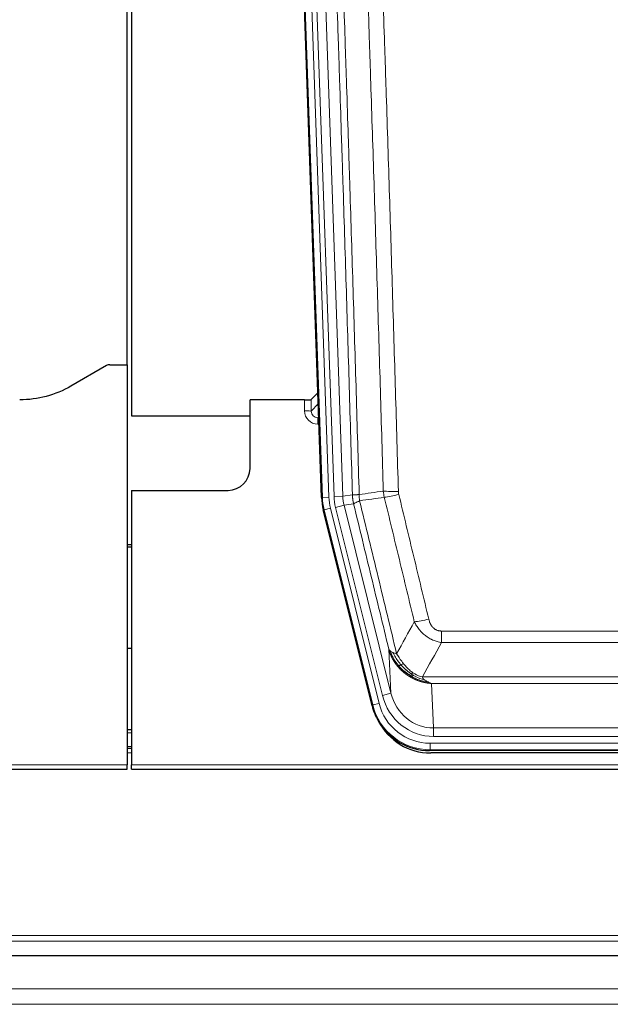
# Model space of a CAD drawing. Header units: inches. Extents: x 0 to 20790, y -12 to 14700.
# Tile 12 of 256: x 2087 to 2356, y 4997 to 5446. Entities that reach past the tile are written whole.
import ezdxf

# ---------------------------------------------------------------- set-up
doc = ezdxf.new("R2010")
doc.units = ezdxf.units.IN
doc.layers.add('1', color=7, linetype='Continuous', true_color=0xffffff)

msp = doc.modelspace()

# ---------------------------------------------------------------- linework, layer by layer
at = {"layer": '1', "color": 2, "linetype": 'Continuous', "lineweight": 25}
for p, q in [((2136.133, 5288.585), (2136.133, 5689.165)), ((2136.133, 5288.585), (2136.133, 5689.165)), ((2138.133, 5688.838), (2138.133, 5265.327)), ((2138.133, 5688.838), (2138.133, 5265.327)), ((2224.729, 5228.062), (2211.612, 5603.708)), ((2126.678, 5288.176), (2110.513, 5278.833)), ((2128.176, 5288.578), (2136.134, 5288.578)), ((2136.134, 5288.578), (2136.134, 5106.298)), ((2223.062, 5275.799), (2220.035, 5272.664)), ((2217.036, 5272.563), (2192.134, 5272.563)), ((2192.134, 5241.328), (2192.134, 5272.563)), ((2138.133, 5265.327), (2192.133, 5265.327)), ((2138.133, 5265.327), (2192.133, 5265.327)), ((2138.134, 5231.328), (2182.134, 5231.328)), ((2138.134, 5231.328), (2138.134, 5106.298)), ((2247.768, 5133.223), (2225.514, 5222.48)), ((2138.134, 5206.595), (2136.134, 5206.595)), ((2136.134, 5205.595), (2138.134, 5205.595)), ((2138.189, 5159.327), (2136.174, 5159.327)), ((2138.132, 5122.328), (2136.118, 5122.328)), ((2138.132, 5113.729), (2136.118, 5113.729)), ((2490.337, 5112.783), (2273.93, 5112.783)), ((2489.745, 5111.74), (2274.522, 5111.74)), ((1648.134, 5104.35), (2136.134, 5104.35)), ((2136.134, 5104.35), (2136.134, 5106.298)), ((2138.134, 5104.35), (2138.134, 5106.298)), ((2138.134, 5104.35), (2626.134, 5104.35)), ((2622.634, 5019.32), (1407.147, 5019.32))]:
    msp.add_line(p, q, dxfattribs=at)
at = {"layer": '1', "color": 110, "linetype": 'Continuous', "lineweight": 13}
for p, q in [((2225.103, 5228.115), (2211.992, 5603.558)), ((2214.986, 5603.662), (2228.097, 5228.219)), ((2217.378, 5602.72), (2230.444, 5228.549)), ((2221.37, 5602.86), (2234.436, 5228.689)), ((2217.026, 5267.516), (2217.036, 5272.563)), ((2220.035, 5272.664), (2220.024, 5267.434)), ((2220.024, 5267.434), (2223.238, 5270.762)), ((2223.444, 5264.868), (2223.017, 5264.426)), ((2223.017, 5264.426), (2223.46, 5264.426)), ((2223.017, 5264.426), (2223.017, 5261.506)), ((2223.017, 5261.506), (2223.562, 5261.506)), ((2234.436, 5228.689), (2238.813, 5229.304)), ((2224.729, 5228.062), (2225.103, 5228.115)), ((2228.097, 5228.219), (2225.103, 5228.115)), ((2230.444, 5228.549), (2234.436, 5228.689)), ((2231.142, 5223.588), (2235.017, 5224.554)), ((2239.369, 5225.166), (2235.017, 5224.554)), ((2235.017, 5224.554), (2256.369, 5138.916)), ((2225.887, 5222.533), (2225.514, 5222.48)), ((2228.794, 5223.258), (2225.887, 5222.533)), ((2248.061, 5133.598), (2225.887, 5222.533)), ((2228.794, 5223.258), (2250.968, 5134.323)), ((2252.494, 5137.95), (2231.142, 5223.588)), ((2279.462, 5167.271), (2484.805, 5167.271)), ((2279.462, 5162.029), (2279.462, 5167.271)), ((2484.805, 5162.029), (2279.462, 5162.029)), ((2256.369, 5138.916), (2255.412, 5158.971)), ((2270.731, 5146.411), (2493.536, 5146.411)), ((2489.424, 5143.381), (2274.844, 5143.381)), ((2274.844, 5143.381), (2275.812, 5123.102)), ((2252.494, 5137.95), (2256.369, 5138.916)), ((2247.768, 5133.223), (2248.061, 5133.598)), ((2250.968, 5134.323), (2248.061, 5133.598)), ((2275.812, 5119.238), (2275.812, 5123.102)), ((2275.812, 5123.102), (2488.455, 5123.102)), ((2138.132, 5120.873), (2136.118, 5120.873)), ((2488.455, 5119.238), (2275.812, 5119.238)), ((2138.132, 5114.698), (2136.118, 5114.698)), ((2274.223, 5113.158), (2273.93, 5112.783)), ((2274.223, 5116.154), (2490.044, 5116.154)), ((2274.223, 5113.158), (2274.223, 5116.154)), ((2490.044, 5113.158), (2274.223, 5113.158)), ((2138.132, 5111.729), (2136.118, 5111.729)), ((1648.134, 5106.298), (2136.134, 5106.298)), ((2138.134, 5106.298), (2626.134, 5106.298)), ((2625.634, 5028.578), (1409.634, 5028.578)), ((2625.634, 5025.967), (1409.634, 5025.967)), ((2625.634, 5019.494), (1409.634, 5019.494)), ((2622.634, 5004.24), (1406.634, 5004.24)), ((2622.634, 4997.252), (1407.147, 4997.252))]:
    msp.add_line(p, q, dxfattribs=at)
at = {"layer": '1', "color": 2, "linetype": 'Continuous', "lineweight": 25}
msp.add_arc((2182.134, 5241.328), 10, 270, 0, dxfattribs=at)
for centre, major_axis, ratio, start_param, end_param in [((2128.179, 5285.573), (0.923, -2.86), 0.9982885, 2.8298327, 3.3530369), ((2217.037, 5272.668), (-3, 0), 0.0349646, 1.5706703, 3.1078402), ((2251.75, 5229.014, 0), (26.774, 3.763), 0.9986144, 3.0370169, 3.2461684), ((2273.988, 5139.82, 0), (16.66, 21.323), 0.9977958, 2.4794378, 2.7643876), ((2274.548, 5138.757), (16.639, 21.297), 0.9990195, 2.7203481, 3.8043419), ((2273.988, 5139.82, 0), (16.66, 21.323), 0.9977958, 2.7643876, 3.8037475)]:
    msp.add_ellipse(centre, major_axis=major_axis, ratio=ratio, start_param=start_param, end_param=end_param, dxfattribs=at)
at = {"layer": '1', "color": 110, "linetype": 'Continuous', "lineweight": 13}
for centre, major_axis, ratio, start_param, end_param in [((2223.029, 5267.516), (-3.237, -5.067), 0.9977321, 5.2798208, 6.8506171), ((2217.026, 5267.437), (-3, 0.006), 0.0261769, 3.175273, 4.7124429), ((2223.029, 5267.437), (-1.726, -2.474), 0.9943829, 5.3201387, 6.890935), ((2259.767, 5232.008), (-9.996, -0.288), 0.1133347, 0.8101184, 1.5675278), ((2259.954, 5230.603), (-9.719, -2.353), 0.1107863, 0.7983441, 1.5439815), ((2252.115, 5229.065), (-26.766, -3.762), 0.9989218, 6.1786096, 6.387761), ((2252.115, 5229.065, 0), (23.799, 3.345), 0.9986144, 3.0370169, 3.2461684), ((2254.462, 5229.395), (-23.799, -3.345), 0.9986144, 6.1786096, 6.387761), ((2254.462, 5229.395), (-19.844, -2.789), 0.9980617, 6.1786096, 6.387761), ((2273.615, 5174.028), (-9.722, -2.342), 0.1329353, 0.7958322, 1.5387903), ((2275.733, 5144.084, 0), (1.185, -24.82), 0.9658521, 4.9157844, 6.2370968), ((2275.733, 5144.084), (1.001, -20.961), 0.9530564, 4.9157844, 6.2370968), ((2274.275, 5140.187), (-16.651, -21.313), 0.9982842, 5.6210305, 6.9453401), ((2274.275, 5140.187, 0), (14.809, 18.954), 0.9977958, 2.4794378, 3.8037475)]:
    msp.add_ellipse(centre, major_axis=major_axis, ratio=ratio, start_param=start_param, end_param=end_param, dxfattribs=at)
for points, knots in [([(2229.673, 5602.268), (2230.245, 5586.713), (2231.372, 5555.604), (2233.017, 5508.939), (2234.084, 5477.829), (2234.872, 5454.496), (2235.263, 5442.83), (2235.715, 5429.219), (2235.907, 5423.386), (2236.035, 5419.497), (2236.099, 5417.553), (2236.418, 5407.831), (2236.798, 5396.168), (2237.236, 5382.565), (2237.422, 5376.736), (2237.546, 5372.851), (2237.608, 5370.908), (2238.164, 5353.425), (2239.137, 5322.369), (2240.548, 5275.858), (2241.456, 5244.901), (2241.902, 5229.434)], [0, 0, 0, 0, 0.125, 0.25, 0.375, 0.375, 0.4375, 0.46875, 0.484375, 0.484375, 0.5, 0.5, 0.5625, 0.59375, 0.609375, 0.609375, 0.625, 0.625, 0.75, 0.875, 1, 1, 1, 1]), ([(2238.813, 5229.304), (2238.368, 5244.714), (2237.462, 5275.559), (2236.055, 5321.901), (2235.085, 5352.844), (2234.531, 5370.264), (2234.469, 5372.2), (2234.345, 5376.071), (2234.159, 5381.879), (2233.723, 5395.433), (2233.344, 5407.054), (2233.026, 5416.74), (2232.962, 5418.678), (2232.835, 5422.552), (2232.643, 5428.365), (2232.192, 5441.926), (2231.802, 5453.551), (2231.016, 5476.8), (2229.953, 5507.798), (2228.312, 5554.295), (2227.188, 5585.294), (2226.618, 5600.793)], [0, 0, 0, 0, 0.125, 0.25, 0.375, 0.375, 0.390625, 0.390625, 0.40625, 0.4375, 0.5, 0.5, 0.515625, 0.515625, 0.53125, 0.5625, 0.625, 0.625, 0.75, 0.875, 1, 1, 1, 1]), ([(2252.899, 5230.989), (2252.461, 5246.208), (2251.569, 5276.67), (2250.647, 5307.18), (2249.944, 5330.08), (2249.708, 5337.716), (2249.232, 5352.995), (2248.992, 5360.637), (2248.265, 5383.572), (2247.773, 5398.87), (2247.149, 5417.999), (2247.024, 5421.825), (2246.772, 5429.477), (2246.393, 5440.955), (2246.01, 5452.433), (2245.239, 5475.39), (2244.195, 5505.999), (2242.585, 5551.913), (2241.483, 5582.524), (2240.925, 5597.829)], [0, 0, 0, 0, 0.125, 0.25, 0.25, 0.3125, 0.3125, 0.375, 0.375, 0.5, 0.5, 0.53125, 0.53125, 0.5625, 0.625, 0.625, 0.75, 0.875, 1, 1, 1, 1]), ([(2247.808, 5598.173), (2248.366, 5582.848), (2249.466, 5552.199), (2251.074, 5506.228), (2252.116, 5475.581), (2252.887, 5452.596), (2253.269, 5441.103), (2253.648, 5429.611), (2253.899, 5421.949), (2254.024, 5418.118), (2254.648, 5398.965), (2255.139, 5383.649), (2255.864, 5360.684), (2256.104, 5353.033), (2256.58, 5337.735), (2256.816, 5330.089), (2257.518, 5307.16), (2258.439, 5276.613), (2259.329, 5246.113), (2259.767, 5230.875)], [0, 0, 0, 0, 0.125, 0.25, 0.375, 0.375, 0.4375, 0.46875, 0.46875, 0.5, 0.5, 0.625, 0.625, 0.6875, 0.6875, 0.75, 0.75, 0.875, 1, 1, 1, 1]), ([(2238.813, 5229.304), (2238.814, 5229.304), (2238.816, 5229.304), (2238.819, 5229.303), (2238.822, 5229.303), (2238.826, 5229.303), (2238.829, 5229.302), (2238.833, 5229.302), (2238.838, 5229.302), (2238.842, 5229.301), (2238.847, 5229.301), (2238.852, 5229.301), (2238.858, 5229.301), (2238.863, 5229.3), (2238.869, 5229.3), (2238.875, 5229.3), (2238.882, 5229.3), (2238.888, 5229.3), (2238.895, 5229.299), (2238.902, 5229.299), (2238.909, 5229.299), (2238.917, 5229.299), (2238.925, 5229.299), (2238.933, 5229.298), (2238.941, 5229.298), (2238.95, 5229.298), (2238.959, 5229.298), (2238.968, 5229.298), (2238.977, 5229.298), (2238.987, 5229.298), (2238.997, 5229.297), (2239.007, 5229.297), (2239.017, 5229.297), (2239.028, 5229.297), (2239.039, 5229.297), (2239.05, 5229.297), (2239.061, 5229.297), (2239.073, 5229.297), (2239.085, 5229.297), (2239.097, 5229.297), (2239.109, 5229.297), (2239.122, 5229.297), (2239.135, 5229.297), (2239.148, 5229.297), (2239.161, 5229.297), (2239.175, 5229.297), (2239.189, 5229.297), (2239.203, 5229.297), (2239.217, 5229.297), (2239.232, 5229.297), (2239.247, 5229.297), (2239.262, 5229.298), (2239.277, 5229.298), (2239.293, 5229.298), (2239.308, 5229.298), (2239.324, 5229.298), (2239.341, 5229.298), (2239.357, 5229.298), (2239.374, 5229.299), (2239.391, 5229.299), (2239.408, 5229.299), (2239.426, 5229.299), (2239.443, 5229.3), (2239.461, 5229.3), (2239.479, 5229.3), (2239.498, 5229.3), (2239.517, 5229.301), (2239.535, 5229.301), (2239.555, 5229.301), (2239.574, 5229.302), (2239.594, 5229.302), (2239.613, 5229.303), (2239.633, 5229.303), (2239.654, 5229.303), (2239.674, 5229.304), (2239.695, 5229.304), (2239.722, 5229.305), (2239.756, 5229.306), (2239.797, 5229.307), (2239.838, 5229.308), (2239.881, 5229.309), (2239.924, 5229.31), (2239.968, 5229.312), (2240.013, 5229.313), (2240.059, 5229.315), (2240.105, 5229.317), (2240.152, 5229.319), (2240.2, 5229.321), (2240.249, 5229.323), (2240.298, 5229.325), (2240.348, 5229.328), (2240.399, 5229.33), (2240.451, 5229.333), (2240.503, 5229.336), (2240.556, 5229.339), (2240.61, 5229.342), (2240.665, 5229.345), (2240.72, 5229.348), (2240.776, 5229.351), (2240.833, 5229.355), (2240.891, 5229.359), (2240.949, 5229.362), (2241.008, 5229.366), (2241.067, 5229.37), (2241.128, 5229.374), (2241.189, 5229.379), (2241.25, 5229.383), (2241.312, 5229.388), (2241.375, 5229.392), (2241.439, 5229.397), (2241.503, 5229.402), (2241.568, 5229.407), (2241.634, 5229.412), (2241.7, 5229.418), (2241.767, 5229.423), (2241.834, 5229.429), (2241.88, 5229.432), (2241.902, 5229.434)], [0, 0, 0, 0, 0.0066687, 0.0133374, 0.0200061, 0.0266746, 0.0333432, 0.0400116, 0.0466801, 0.0533484, 0.0600168, 0.066685, 0.0733532, 0.0800214, 0.0866895, 0.0933575, 0.1000255, 0.1066935, 0.1133614, 0.1200292, 0.126697, 0.1333647, 0.1400324, 0.1467001, 0.1533676, 0.1600352, 0.1667026, 0.1733701, 0.1800374, 0.1867047, 0.193372, 0.2000392, 0.2067064, 0.2133735, 0.2200405, 0.2267075, 0.2333745, 0.2400414, 0.2467082, 0.253375, 0.2600418, 0.2667085, 0.2733751, 0.2800417, 0.2867082, 0.2933747, 0.3000412, 0.3067075, 0.3133739, 0.3200401, 0.3267064, 0.3333725, 0.3400387, 0.3467047, 0.3533708, 0.3600367, 0.3667026, 0.3733685, 0.3800343, 0.3867001, 0.3933658, 0.4000315, 0.4066971, 0.4133626, 0.4200281, 0.4266936, 0.433359, 0.4400243, 0.4466896, 0.4533549, 0.4600201, 0.4666852, 0.4733503, 0.4800154, 0.4866804, 0.4933453, 0.5000102, 0.5125098, 0.5250093, 0.5375088, 0.5500082, 0.5625077, 0.5750071, 0.5875066, 0.600006, 0.6125054, 0.6250049, 0.6375043, 0.6500037, 0.6625032, 0.6750026, 0.6875021, 0.7000016, 0.7125011, 0.7250006, 0.7375001, 0.7499997, 0.7624993, 0.7749989, 0.7874985, 0.7999982, 0.812498, 0.8249977, 0.8374975, 0.8499974, 0.8624973, 0.8749972, 0.8874972, 0.8999973, 0.9124974, 0.9249976, 0.9374978, 0.9499981, 0.9624985, 0.9749989, 0.9874994, 1, 1, 1, 1]), ([(2239.369, 5225.166), (2239.364, 5225.186), (2239.354, 5225.229), (2239.339, 5225.293), (2239.324, 5225.358), (2239.308, 5225.425), (2239.293, 5225.493), (2239.278, 5225.562), (2239.262, 5225.632), (2239.247, 5225.704), (2239.232, 5225.777), (2239.216, 5225.851), (2239.201, 5225.927), (2239.185, 5226.004), (2239.17, 5226.082), (2239.155, 5226.162), (2239.14, 5226.243), (2239.125, 5226.325), (2239.11, 5226.408), (2239.095, 5226.493), (2239.081, 5226.579), (2239.066, 5226.666), (2239.052, 5226.755), (2239.038, 5226.845), (2239.024, 5226.936), (2239.01, 5227.029), (2238.997, 5227.123), (2238.976, 5227.274), (2238.95, 5227.476), (2238.922, 5227.722), (2238.898, 5227.952), (2238.879, 5228.163), (2238.863, 5228.356), (2238.85, 5228.532), (2238.84, 5228.689), (2238.832, 5228.829), (2238.826, 5228.95), (2238.822, 5229.053), (2238.818, 5229.138), (2238.816, 5229.205), (2238.814, 5229.254), (2238.813, 5229.285), (2238.813, 5229.3), (2238.813, 5229.304)], [0, 0, 0, 0, 0.0155037, 0.0313049, 0.0474035, 0.0637997, 0.0804935, 0.097485, 0.1147743, 0.1323613, 0.1502462, 0.1684289, 0.1869096, 0.2056883, 0.224765, 0.2441397, 0.2638126, 0.2837835, 0.3040527, 0.32462, 0.3454856, 0.3666494, 0.3881116, 0.409872, 0.4319308, 0.454288, 0.4769435, 0.4998975, 0.5635611, 0.6228928, 0.6778927, 0.7285606, 0.7748966, 0.8169007, 0.8545729, 0.8879131, 0.9169214, 0.9415977, 0.9619421, 0.9779545, 0.989635, 0.9969835, 1, 1, 1, 1]), ([(2242.114, 5226.6), (2242.039, 5227.066), (2241.997, 5227.536), (2241.939, 5228.481), (2241.923, 5228.957), (2241.902, 5229.434)], [0, 0, 0, 0, 0.5, 0.5, 1, 1, 1, 1]), ([(2259.954, 5229.463), (2259.898, 5229.695), (2259.855, 5229.929), (2259.792, 5230.399), (2259.774, 5230.636), (2259.767, 5230.875)], [0, 0, 0, 0, 0.5, 0.5, 1, 1, 1, 1]), ([(2259.954, 5229.463), (2262.24, 5219.985), (2264.521, 5210.512), (2267.936, 5196.311), (2269.074, 5191.579), (2271.346, 5182.118), (2272.481, 5177.389), (2273.615, 5172.661)], [0, 0, 0, 0, 0.5, 0.5, 0.75, 0.75, 1, 1, 1, 1]), ([(2239.369, 5225.166), (2239.391, 5225.217), (2239.468, 5225.283), (2239.732, 5225.45), (2239.918, 5225.55), (2240.389, 5225.787), (2240.674, 5225.923), (2241.333, 5226.234), (2241.706, 5226.408), (2242.114, 5226.6)], [0, 0, 0, 0, 0.25, 0.25, 0.5, 0.5, 0.75, 0.75, 1, 1, 1, 1]), ([(2255.412, 5158.971), (2254.081, 5164.479), (2252.749, 5169.989), (2250.081, 5181.013), (2248.745, 5186.528), (2244.735, 5203.077), (2242.055, 5214.117), (2239.369, 5225.166)], [0, 0, 0, 0, 0.25, 0.25, 0.5, 0.5, 1, 1, 1, 1]), ([(2242.114, 5226.6), (2244.937, 5214.975), (2247.752, 5203.359), (2251.966, 5185.948), (2253.369, 5180.146), (2256.171, 5168.548), (2257.57, 5162.752), (2258.968, 5156.957)], [0, 0, 0, 0, 0.5, 0.5, 0.75, 0.75, 1, 1, 1, 1]), ([(2267.035, 5171.466), (2265.9, 5176.187), (2264.763, 5180.91), (2262.488, 5190.358), (2261.349, 5195.083), (2257.93, 5209.265), (2255.646, 5218.724), (2253.358, 5228.189)], [0, 0, 0, 0, 0.25, 0.25, 0.5, 0.5, 1, 1, 1, 1]), ([(2279.462, 5162.029), (2279.128, 5162.078), (2278.794, 5162.137), (2278.131, 5162.276), (2277.803, 5162.356), (2276.827, 5162.626), (2276.19, 5162.848), (2275.487, 5163.145), (2275.409, 5163.179), (2275.254, 5163.248), (2275.176, 5163.283), (2274.945, 5163.39), (2274.792, 5163.463), (2274.337, 5163.692), (2273.742, 5164.015), (2273.17, 5164.377), (2272.748, 5164.662), (2272.54, 5164.808), (2272.334, 5164.96), (2272.198, 5165.062), (2272.13, 5165.114), (2271.525, 5165.583), (2271.017, 5166.031), (2270.297, 5166.748), (2270.065, 5166.994), (2269.726, 5167.374), (2269.615, 5167.503), (2269.397, 5167.763), (2269.289, 5167.895), (2268.762, 5168.562), (2268.374, 5169.117), (2267.659, 5170.263), (2267.333, 5170.856), (2267.035, 5171.466)], [0, 0, 0, 0, 0.0625, 0.0625, 0.125, 0.125, 0.25, 0.25, 0.265625, 0.265625, 0.28125, 0.28125, 0.3125, 0.3125, 0.375, 0.4375, 0.4375, 0.46875, 0.484375, 0.484375, 0.5, 0.5, 0.625, 0.625, 0.6875, 0.6875, 0.71875, 0.71875, 0.75, 0.75, 0.875, 0.875, 1, 1, 1, 1]), ([(2279.462, 5167.271), (2279.28, 5167.271), (2279.097, 5167.278), (2278.734, 5167.31), (2278.554, 5167.334), (2278.198, 5167.399), (2278.023, 5167.44), (2277.676, 5167.54), (2277.505, 5167.599), (2277.294, 5167.684), (2277.252, 5167.702), (2277.169, 5167.738), (2277.044, 5167.795), (2276.923, 5167.856), (2276.684, 5167.983), (2276.376, 5168.169), (2276.089, 5168.387), (2275.916, 5168.532), (2275.881, 5168.561), (2275.813, 5168.621), (2275.78, 5168.652), (2275.68, 5168.744), (2275.615, 5168.808), (2275.425, 5169.001), (2275.306, 5169.135), (2275.079, 5169.412), (2274.972, 5169.556), (2274.769, 5169.851), (2274.674, 5170.003), (2274.561, 5170.198), (2274.539, 5170.237), (2274.495, 5170.316), (2274.473, 5170.356), (2274.409, 5170.475), (2274.368, 5170.556), (2274.25, 5170.798), (2274.176, 5170.961), (2274.039, 5171.292), (2273.976, 5171.46), (2273.799, 5171.966), (2273.699, 5172.311), (2273.615, 5172.661)], [0, 0, 0, 0, 0.0625, 0.0625, 0.125, 0.125, 0.1875, 0.1875, 0.25, 0.25, 0.265625, 0.265625, 0.28125, 0.3125, 0.3125, 0.375, 0.4375, 0.4375, 0.453125, 0.453125, 0.46875, 0.46875, 0.5, 0.5, 0.5625, 0.5625, 0.625, 0.625, 0.6875, 0.6875, 0.703125, 0.703125, 0.71875, 0.71875, 0.75, 0.75, 0.8125, 0.8125, 0.875, 0.875, 1, 1, 1, 1]), ([(2259.443, 5151.145), (2259.432, 5151.159), (2259.409, 5151.186), (2259.374, 5151.229), (2259.338, 5151.272), (2259.302, 5151.316), (2259.266, 5151.36), (2259.23, 5151.405), (2259.193, 5151.451), (2259.155, 5151.498), (2259.118, 5151.545), (2259.08, 5151.594), (2259.041, 5151.642), (2259.002, 5151.692), (2258.963, 5151.743), (2258.924, 5151.794), (2258.884, 5151.846), (2258.844, 5151.899), (2258.803, 5151.952), (2258.763, 5152.006), (2258.722, 5152.061), (2258.68, 5152.117), (2258.639, 5152.174), (2258.597, 5152.232), (2258.555, 5152.29), (2258.512, 5152.349), (2258.47, 5152.409), (2258.427, 5152.469), (2258.383, 5152.531), (2258.34, 5152.593), (2258.296, 5152.657), (2258.252, 5152.721), (2258.208, 5152.785), (2258.164, 5152.851), (2258.12, 5152.918), (2258.075, 5152.985), (2258.03, 5153.053), (2257.985, 5153.122), (2257.94, 5153.192), (2257.895, 5153.263), (2257.849, 5153.335), (2257.804, 5153.407), (2257.758, 5153.481), (2257.713, 5153.555), (2257.667, 5153.63), (2257.621, 5153.707), (2257.575, 5153.784), (2257.529, 5153.861), (2257.483, 5153.94), (2257.436, 5154.02), (2257.39, 5154.101), (2257.344, 5154.182), (2257.298, 5154.265), (2257.251, 5154.348), (2257.205, 5154.432), (2257.159, 5154.517), (2257.113, 5154.604), (2257.067, 5154.691), (2257.021, 5154.779), (2256.975, 5154.868), (2256.929, 5154.958), (2256.883, 5155.048), (2256.837, 5155.14), (2256.792, 5155.233), (2256.746, 5155.327), (2256.701, 5155.421), (2256.656, 5155.517), (2256.611, 5155.614), (2256.566, 5155.711), (2256.521, 5155.81), (2256.477, 5155.909), (2256.433, 5156.01), (2256.389, 5156.112), (2256.345, 5156.214), (2256.302, 5156.317), (2256.259, 5156.422), (2256.216, 5156.527), (2256.173, 5156.634), (2256.131, 5156.741), (2256.089, 5156.85), (2256.048, 5156.959), (2256.007, 5157.069), (2255.966, 5157.181), (2255.926, 5157.293), (2255.886, 5157.407), (2255.846, 5157.521), (2255.807, 5157.636), (2255.769, 5157.753), (2255.73, 5157.87), (2255.693, 5157.988), (2255.656, 5158.108), (2255.619, 5158.228), (2255.583, 5158.35), (2255.548, 5158.472), (2255.513, 5158.595), (2255.478, 5158.72), (2255.445, 5158.845), (2255.423, 5158.929), (2255.412, 5158.971)], [0, 0, 0, 0, 0.0060657, 0.012223, 0.0184718, 0.0248123, 0.0312443, 0.0377679, 0.0443831, 0.0510899, 0.0578883, 0.0647782, 0.0717598, 0.0788329, 0.0859977, 0.093254, 0.1006019, 0.1080414, 0.1155725, 0.1231952, 0.1309095, 0.1387154, 0.1466129, 0.1546019, 0.1626826, 0.1708549, 0.1791188, 0.1874742, 0.1959213, 0.20446, 0.2130903, 0.2218121, 0.2306256, 0.2395307, 0.2485274, 0.2576156, 0.2667955, 0.276067, 0.2854301, 0.2948848, 0.3044311, 0.314069, 0.3237985, 0.3336196, 0.3435324, 0.3535367, 0.3636326, 0.3738202, 0.3840993, 0.3944701, 0.4049324, 0.4154864, 0.426132, 0.4368691, 0.4476979, 0.4586183, 0.4696303, 0.480734, 0.4919292, 0.503216, 0.5145945, 0.5260645, 0.5376262, 0.5492795, 0.5610244, 0.5728609, 0.584789, 0.5968087, 0.60892, 0.621123, 0.6334175, 0.6458037, 0.6582815, 0.6708509, 0.6835119, 0.6962645, 0.7091087, 0.7220445, 0.735072, 0.748191, 0.7614017, 0.774704, 0.7880979, 0.8015834, 0.8151605, 0.8288293, 0.8425896, 0.8564416, 0.8703852, 0.8844204, 0.8985472, 0.9127656, 0.9270756, 0.9414773, 0.9559705, 0.9705554, 0.9852319, 1, 1, 1, 1]), ([(2255.412, 5158.971), (2255.469, 5158.828), (2255.551, 5158.691), (2255.764, 5158.43), (2255.896, 5158.306), (2256.051, 5158.188)], [0, 0, 0, 0, 0.5, 0.5, 1, 1, 1, 1]), ([(2259.934, 5151.375), (2259.499, 5151.885), (2259.089, 5152.415), (2257.559, 5154.597), (2256.663, 5156.376), (2256.051, 5158.188)], [0, 0, 0, 0, 0.25, 0.25, 1, 1, 1, 1]), ([(2256.051, 5158.188), (2256.207, 5158.063), (2256.387, 5157.944), (2256.791, 5157.72), (2257.016, 5157.615), (2257.261, 5157.517)], [0, 0, 0, 0, 0.5, 0.5, 1, 1, 1, 1]), ([(2257.261, 5157.517), (2257.507, 5157.41), (2257.774, 5157.31), (2258.344, 5157.124), (2258.648, 5157.037), (2258.968, 5156.957)], [0, 0, 0, 0, 0.5, 0.5, 1, 1, 1, 1]), ([(2260.919, 5151.902), (2260.548, 5152.333), (2260.191, 5152.778), (2258.831, 5154.597), (2257.96, 5156.051), (2257.261, 5157.517)], [0, 0, 0, 0, 0.25, 0.25, 1, 1, 1, 1]), ([(2262.144, 5152.351), (2261.845, 5152.721), (2261.554, 5153.098), (2260.428, 5154.628), (2259.661, 5155.817), (2258.968, 5156.957)], [0, 0, 0, 0, 0.25, 0.25, 1, 1, 1, 1]), ([(2259.443, 5151.145), (2259.479, 5151.151), (2259.522, 5151.165), (2259.627, 5151.211), (2259.69, 5151.242), (2259.816, 5151.31), (2259.872, 5151.34), (2259.934, 5151.375)], [0, 0, 0, 0, 0.375, 0.375, 0.75, 0.75, 1, 1, 1, 1]), ([(2266.446, 5145.662), (2266.424, 5145.673), (2266.38, 5145.695), (2266.314, 5145.728), (2266.248, 5145.761), (2266.182, 5145.794), (2266.116, 5145.828), (2266.05, 5145.862), (2265.984, 5145.897), (2265.918, 5145.931), (2265.851, 5145.966), (2265.785, 5146.002), (2265.718, 5146.038), (2265.652, 5146.074), (2265.585, 5146.11), (2265.519, 5146.147), (2265.452, 5146.184), (2265.385, 5146.221), (2265.319, 5146.259), (2265.252, 5146.297), (2265.185, 5146.335), (2265.118, 5146.374), (2265.051, 5146.413), (2264.984, 5146.452), (2264.918, 5146.492), (2264.851, 5146.532), (2264.784, 5146.572), (2264.717, 5146.613), (2264.65, 5146.654), (2264.582, 5146.695), (2264.515, 5146.737), (2264.448, 5146.779), (2264.381, 5146.821), (2264.314, 5146.864), (2264.247, 5146.907), (2264.18, 5146.95), (2264.113, 5146.994), (2264.046, 5147.038), (2263.979, 5147.083), (2263.912, 5147.128), (2263.844, 5147.173), (2263.777, 5147.218), (2263.71, 5147.264), (2263.643, 5147.311), (2263.576, 5147.357), (2263.509, 5147.404), (2263.442, 5147.452), (2263.375, 5147.499), (2263.308, 5147.548), (2263.241, 5147.596), (2263.174, 5147.645), (2263.108, 5147.694), (2263.041, 5147.744), (2262.974, 5147.794), (2262.907, 5147.844), (2262.84, 5147.895), (2262.774, 5147.946), (2262.707, 5147.997), (2262.641, 5148.049), (2262.574, 5148.101), (2262.508, 5148.154), (2262.441, 5148.207), (2262.375, 5148.26), (2262.309, 5148.314), (2262.243, 5148.368), (2262.177, 5148.423), (2262.11, 5148.478), (2262.045, 5148.533), (2261.979, 5148.589), (2261.913, 5148.645), (2261.847, 5148.701), (2261.782, 5148.758), (2261.716, 5148.815), (2261.651, 5148.873), (2261.585, 5148.931), (2261.52, 5148.99), (2261.455, 5149.048), (2261.39, 5149.108), (2261.325, 5149.167), (2261.26, 5149.227), (2261.195, 5149.288), (2261.131, 5149.349), (2261.066, 5149.41), (2261.002, 5149.472), (2260.938, 5149.534), (2260.874, 5149.596), (2260.81, 5149.659), (2260.746, 5149.722), (2260.682, 5149.786), (2260.619, 5149.85), (2260.555, 5149.914), (2260.492, 5149.979), (2260.429, 5150.044), (2260.366, 5150.11), (2260.303, 5150.176), (2260.241, 5150.243), (2260.178, 5150.31), (2260.116, 5150.377), (2260.054, 5150.445), (2259.992, 5150.513), (2259.93, 5150.581), (2259.869, 5150.65), (2259.807, 5150.72), (2259.746, 5150.79), (2259.685, 5150.86), (2259.624, 5150.93), (2259.564, 5151.001), (2259.503, 5151.073), (2259.463, 5151.121), (2259.443, 5151.145)], [0, 0, 0, 0, 0.0082024, 0.0164263, 0.0246716, 0.0329384, 0.0412265, 0.0495362, 0.0578672, 0.0662198, 0.0745938, 0.0829892, 0.0914062, 0.0998446, 0.1083045, 0.1167859, 0.1252887, 0.1338131, 0.1423589, 0.1509263, 0.1595151, 0.1681255, 0.1767574, 0.1854108, 0.1940858, 0.2027822, 0.2115002, 0.2202398, 0.2290008, 0.2377835, 0.2465876, 0.2554134, 0.2642606, 0.2731295, 0.2820199, 0.2909319, 0.2998654, 0.3088206, 0.3177973, 0.3267956, 0.3358154, 0.3448569, 0.35392, 0.3630047, 0.3721109, 0.3812388, 0.3903883, 0.3995594, 0.4087522, 0.4179665, 0.4272025, 0.4364601, 0.4457393, 0.4550402, 0.4643627, 0.4737069, 0.4830727, 0.4924601, 0.5018692, 0.5113, 0.5207524, 0.5302265, 0.5397222, 0.5492397, 0.5587788, 0.5683395, 0.577922, 0.5875261, 0.5971519, 0.6067994, 0.6164686, 0.6261595, 0.6358721, 0.6456064, 0.6553624, 0.6651401, 0.6749395, 0.6847606, 0.6946034, 0.704468, 0.7143542, 0.7242622, 0.734192, 0.7441434, 0.7541166, 0.7641115, 0.7741282, 0.7841666, 0.7942268, 0.8043087, 0.8144123, 0.8245377, 0.8346848, 0.8448538, 0.8550444, 0.8652568, 0.875491, 0.885747, 0.8960247, 0.9063242, 0.9166455, 0.9269886, 0.9373534, 0.9477401, 0.9581485, 0.9685787, 0.9790306, 0.9895044, 1, 1, 1, 1]), ([(2259.934, 5151.375), (2259.964, 5151.392), (2259.997, 5151.41), (2260.131, 5151.485), (2260.244, 5151.548), (2260.494, 5151.683), (2260.63, 5151.756), (2260.821, 5151.853), (2260.87, 5151.878), (2260.919, 5151.902)], [0, 0, 0, 0, 0.125, 0.125, 0.5, 0.5, 0.875, 0.875, 1, 1, 1, 1]), ([(2260.919, 5151.902), (2261.018, 5151.95), (2261.119, 5151.998), (2261.376, 5152.112), (2261.534, 5152.176), (2261.844, 5152.282), (2261.998, 5152.325), (2262.144, 5152.351)], [0, 0, 0, 0, 0.25, 0.25, 0.625, 0.625, 1, 1, 1, 1]), ([(2266.113, 5148.472), (2265.933, 5148.603), (2265.754, 5148.738), (2265.047, 5149.297), (2264.532, 5149.756), (2263.538, 5150.737), (2263.059, 5151.259), (2262.445, 5151.982), (2262.293, 5152.165), (2262.144, 5152.351)], [0, 0, 0, 0, 0.125, 0.125, 0.5, 0.5, 0.875, 0.875, 1, 1, 1, 1]), ([(2265.963, 5147.49), (2265.961, 5147.588), (2265.963, 5147.685), (2265.976, 5147.92), (2265.992, 5148.054), (2266.04, 5148.29), (2266.073, 5148.393), (2266.113, 5148.472)], [0, 0, 0, 0, 0.25, 0.25, 0.625, 0.625, 1, 1, 1, 1]), ([(2270.731, 5146.411), (2269.511, 5146.624), (2268.334, 5147.089), (2266.841, 5147.969), (2266.473, 5148.211), (2266.113, 5148.472)], [0, 0, 0, 0, 0.75, 0.75, 1, 1, 1, 1]), ([(2266.131, 5146.374), (2266.119, 5146.415), (2266.108, 5146.456), (2266.063, 5146.625), (2266.034, 5146.761), (2265.99, 5147.046), (2265.975, 5147.194), (2265.965, 5147.392), (2265.964, 5147.441), (2265.963, 5147.49)], [0, 0, 0, 0, 0.125, 0.125, 0.5, 0.5, 0.875, 0.875, 1, 1, 1, 1]), ([(2271.602, 5145.072), (2270.191, 5145.393), (2268.755, 5145.933), (2266.884, 5146.927), (2266.42, 5147.198), (2265.963, 5147.49)], [0, 0, 0, 0, 0.75, 0.75, 1, 1, 1, 1]), ([(2273.273, 5144.072), (2271.5, 5144.295), (2269.671, 5144.778), (2267.297, 5145.783), (2266.709, 5146.064), (2266.131, 5146.374)], [0, 0, 0, 0, 0.75, 0.75, 1, 1, 1, 1]), ([(2266.446, 5145.662), (2266.413, 5145.721), (2266.374, 5145.79), (2266.292, 5145.951), (2266.249, 5146.044), (2266.182, 5146.219), (2266.156, 5146.294), (2266.131, 5146.374)], [0, 0, 0, 0, 0.375, 0.375, 0.75, 0.75, 1, 1, 1, 1]), ([(2274.844, 5143.381), (2274.822, 5143.382), (2274.777, 5143.386), (2274.711, 5143.391), (2274.644, 5143.397), (2274.578, 5143.402), (2274.511, 5143.408), (2274.444, 5143.414), (2274.377, 5143.421), (2274.31, 5143.427), (2274.243, 5143.434), (2274.176, 5143.441), (2274.108, 5143.448), (2274.041, 5143.455), (2273.973, 5143.463), (2273.905, 5143.471), (2273.838, 5143.479), (2273.77, 5143.487), (2273.702, 5143.495), (2273.634, 5143.504), (2273.566, 5143.513), (2273.497, 5143.522), (2273.429, 5143.531), (2273.36, 5143.541), (2273.292, 5143.55), (2273.223, 5143.56), (2273.154, 5143.571), (2273.086, 5143.581), (2273.017, 5143.592), (2272.948, 5143.602), (2272.879, 5143.614), (2272.81, 5143.625), (2272.74, 5143.636), (2272.671, 5143.648), (2272.602, 5143.66), (2272.532, 5143.672), (2272.462, 5143.685), (2272.393, 5143.697), (2272.323, 5143.71), (2272.253, 5143.724), (2272.183, 5143.737), (2272.113, 5143.751), (2272.043, 5143.765), (2271.973, 5143.779), (2271.903, 5143.793), (2271.833, 5143.808), (2271.762, 5143.822), (2271.692, 5143.838), (2271.621, 5143.853), (2271.551, 5143.868), (2271.48, 5143.884), (2271.41, 5143.9), (2271.339, 5143.917), (2271.268, 5143.933), (2271.197, 5143.95), (2271.126, 5143.967), (2271.055, 5143.985), (2270.984, 5144.002), (2270.913, 5144.02), (2270.842, 5144.038), (2270.771, 5144.056), (2270.7, 5144.075), (2270.628, 5144.094), (2270.557, 5144.113), (2270.485, 5144.132), (2270.414, 5144.152), (2270.342, 5144.172), (2270.271, 5144.192), (2270.199, 5144.213), (2270.128, 5144.233), (2270.056, 5144.254), (2269.984, 5144.276), (2269.912, 5144.297), (2269.841, 5144.319), (2269.769, 5144.341), (2269.697, 5144.363), (2269.625, 5144.386), (2269.553, 5144.409), (2269.481, 5144.432), (2269.409, 5144.455), (2269.337, 5144.479), (2269.265, 5144.503), (2269.193, 5144.527), (2269.121, 5144.552), (2269.048, 5144.577), (2268.976, 5144.602), (2268.904, 5144.627), (2268.832, 5144.653), (2268.759, 5144.679), (2268.687, 5144.705), (2268.615, 5144.731), (2268.543, 5144.758), (2268.47, 5144.785), (2268.398, 5144.812), (2268.326, 5144.84), (2268.253, 5144.868), (2268.181, 5144.896), (2268.109, 5144.925), (2268.036, 5144.953), (2267.964, 5144.983), (2267.891, 5145.012), (2267.819, 5145.042), (2267.747, 5145.072), (2267.674, 5145.102), (2267.602, 5145.132), (2267.53, 5145.163), (2267.457, 5145.194), (2267.385, 5145.226), (2267.313, 5145.258), (2267.24, 5145.29), (2267.168, 5145.322), (2267.096, 5145.355), (2267.023, 5145.388), (2266.951, 5145.421), (2266.879, 5145.454), (2266.807, 5145.488), (2266.735, 5145.522), (2266.662, 5145.557), (2266.59, 5145.592), (2266.518, 5145.627), (2266.47, 5145.65), (2266.446, 5145.662)], [0, 0, 0, 0, 0.007775, 0.0155603, 0.0233558, 0.0311618, 0.038978, 0.0468046, 0.0546416, 0.0624889, 0.0703466, 0.0782147, 0.0860931, 0.093982, 0.1018813, 0.109791, 0.1177112, 0.1256417, 0.1335828, 0.1415343, 0.1494962, 0.1574687, 0.1654516, 0.173445, 0.1814489, 0.1894634, 0.1974883, 0.2055238, 0.2135699, 0.2216264, 0.2296936, 0.2377713, 0.2458596, 0.2539585, 0.2620679, 0.270188, 0.2783187, 0.28646, 0.2946119, 0.3027745, 0.3109477, 0.3191316, 0.3273261, 0.3355314, 0.3437472, 0.3519738, 0.3602111, 0.3684591, 0.3767178, 0.3849872, 0.3932673, 0.4015582, 0.4098598, 0.4181722, 0.4264954, 0.4348293, 0.443174, 0.4515295, 0.4598958, 0.4682728, 0.4766607, 0.4850594, 0.493469, 0.5018893, 0.5103206, 0.5187626, 0.5272155, 0.5356793, 0.544154, 0.5526395, 0.561136, 0.5696433, 0.5781615, 0.5866906, 0.5952307, 0.6037817, 0.6123436, 0.6209165, 0.6295003, 0.638095, 0.6467007, 0.6553174, 0.6639451, 0.6725838, 0.6812334, 0.6898941, 0.6985657, 0.7072484, 0.7159421, 0.7246468, 0.7333625, 0.7420893, 0.7508272, 0.759576, 0.768336, 0.777107, 0.7858891, 0.7946823, 0.8034866, 0.812302, 0.8211284, 0.829966, 0.8388147, 0.8476746, 0.8565455, 0.8654276, 0.8743209, 0.8832252, 0.8921408, 0.9010675, 0.9100054, 0.9189544, 0.9279147, 0.9368861, 0.9458688, 0.9548626, 0.9638676, 0.9728839, 0.9819114, 0.9909501, 1, 1, 1, 1]), ([(2271.602, 5145.072), (2271.483, 5145.169), (2271.373, 5145.269), (2271.125, 5145.528), (2271, 5145.692), (2270.813, 5146.037), (2270.752, 5146.219), (2270.731, 5146.411)], [0, 0, 0, 0, 0.25, 0.25, 0.625, 0.625, 1, 1, 1, 1]), ([(2273.273, 5144.072), (2273.199, 5144.107), (2273.125, 5144.144), (2272.829, 5144.291), (2272.607, 5144.409), (2272.18, 5144.658), (2271.975, 5144.79), (2271.722, 5144.977), (2271.661, 5145.024), (2271.602, 5145.072)], [0, 0, 0, 0, 0.125, 0.125, 0.5, 0.5, 0.875, 0.875, 1, 1, 1, 1]), ([(2274.844, 5143.381), (2274.691, 5143.447), (2274.515, 5143.521), (2274.132, 5143.684), (2273.925, 5143.773), (2273.567, 5143.934), (2273.42, 5144.002), (2273.273, 5144.072)], [0, 0, 0, 0, 0.375, 0.375, 0.75, 0.75, 1, 1, 1, 1])]:
    msp.add_open_spline(points, degree=3, knots=knots, dxfattribs=at)
at = {"layer": '1', "color": 2, "linetype": 'Continuous', "lineweight": 25}
for points, knots in [([(2110.513, 5278.833), (2106.98, 5276.791), (2103.178, 5275.215), (2095.295, 5273.101), (2091.215, 5272.563), (2087.134, 5272.563)], [0, 0, 0, 0, 0.5, 0.5, 1, 1, 1, 1]), ([(2266.131, 5146.374), (2265.843, 5146.53), (2265.556, 5146.692), (2264.422, 5147.37), (2263.599, 5147.942), (2262.034, 5149.202), (2261.293, 5149.889), (2260.375, 5150.869), (2260.151, 5151.119), (2259.934, 5151.375)], [0, 0, 0, 0, 0.125, 0.125, 0.5, 0.5, 0.875, 0.875, 1, 1, 1, 1]), ([(2265.963, 5147.49), (2265.734, 5147.636), (2265.507, 5147.788), (2264.605, 5148.414), (2263.946, 5148.93), (2262.676, 5150.041), (2262.066, 5150.637), (2261.294, 5151.473), (2261.105, 5151.686), (2260.919, 5151.902)], [0, 0, 0, 0, 0.125, 0.125, 0.5, 0.5, 0.875, 0.875, 1, 1, 1, 1])]:
    msp.add_open_spline(points, degree=3, knots=knots, dxfattribs=at)
at = {"layer": '1', "color": 110, "linetype": 'Continuous', "lineweight": 13}
for points in [[(2241.902, 5229.434), (2245.567, 5229.955), (2249.233, 5230.473), (2252.899, 5230.989)], [(2253.358, 5228.189), (2253.245, 5228.649), (2253.057, 5229.575), (2252.94, 5230.516), (2252.899, 5230.989)], [(2253.358, 5228.189), (2249.609, 5227.662), (2245.862, 5227.132), (2242.114, 5226.6)], [(2258.968, 5156.957), (2261.642, 5161.798), (2264.331, 5166.635), (2267.035, 5171.466)], [(2279.462, 5162.029), (2276.535, 5156.829), (2273.624, 5151.622), (2270.731, 5146.411)]]:
    msp.add_open_spline(points, degree=3, dxfattribs=at)

doc.saveas('drawing.dxf')
